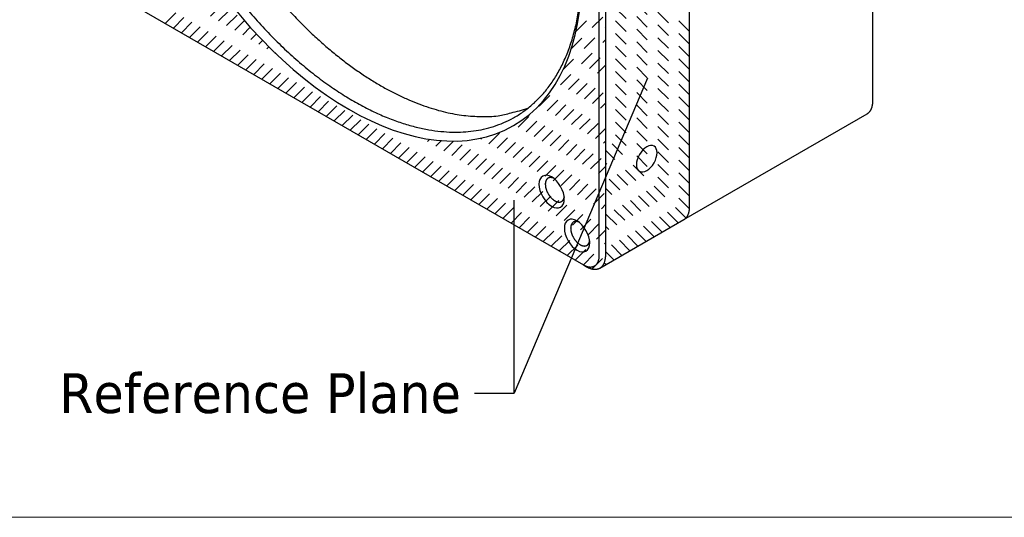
# Model space of a CAD drawing. Header units: millimetres. Extents: x 43 to 2527, y 45 to 1953.
# Tile 2 of 26: x 218 to 317, y 45 to 95. Entities that reach past the tile are written whole.
import ezdxf

# ---------------------------------------------------------------- set-up
doc = ezdxf.new("R2010")
doc.units = ezdxf.units.MM
doc.linetypes.add('HIDDEN', pattern=[4.5, 1.5, -1.5, 1.5])
doc.layers.add('1', color=7, linetype='Continuous')
doc.layers.add('dim', color=3, linetype='Continuous', lineweight=13)
doc.styles.add('VER', font='verdana.ttf', dxfattribs={"width": 0.9})

msp = doc.modelspace()

# ---------------------------------------------------------------- linework, layer by layer
at = {"layer": '1', "color": 2, "linetype": 'Continuous'}
for p, q in [((304.053, 86.485), (304.053, 140.864)), ((285.661, 75.866), (285.661, 130.245)), ((276.592, 70.998), (276.592, 125.377)), ((277.229, 125.377), (277.229, 70.998)), ((227.908, 97.269), (275.001, 70.079)), ((285.102, 74.63), (303.494, 85.249)), ((303.494, 85.249), (303.53, 85.271)), ((271.183, 78.163), (271.184, 78.205)), ((273.081, 76.897), (273.069, 76.832)), ((276.67, 69.762), (285.102, 74.63)), ((285.102, 74.63), (285.139, 74.653)), ((273.729, 73.754), (273.729, 73.796)), ((275.626, 72.488), (275.615, 72.423)), ((277.229, 70.998), (277.227, 70.894)), ((275.001, 70.079), (275.077, 70.038)), ((275.001, 70.079), (275.32, 69.896))]:
    msp.add_line(p, q, dxfattribs=at)
at = {"layer": '1', "color": 4, "linetype": 'HIDDEN'}
for p, q in [((285.661, 93.517), (277.229, 101.95)), ((285.661, 92.245), (277.229, 100.677)), ((233.043, 94.304), (237.634, 98.894)), ((285.661, 90.972), (277.229, 99.404)), ((233.85, 93.838), (238.164, 98.152)), ((285.661, 89.699), (277.229, 98.131)), ((234.657, 93.372), (238.706, 97.421)), ((285.661, 88.426), (277.229, 96.858)), ((235.464, 92.906), (239.258, 96.7)), ((236.271, 92.44), (239.821, 95.99)), ((274.252, 93.511), (277.229, 96.487)), ((237.078, 91.975), (240.395, 95.291)), ((273.781, 91.766), (277.229, 95.214)), ((285.661, 87.153), (277.229, 95.586)), ((237.885, 91.509), (240.979, 94.603)), ((238.692, 91.043), (241.575, 93.926)), ((272.963, 89.675), (277.229, 93.942)), ((285.661, 85.881), (277.229, 94.313)), ((239.499, 90.577), (242.183, 93.261)), ((285.661, 84.608), (277.229, 93.04)), ((240.306, 90.111), (242.802, 92.607)), ((241.113, 89.645), (243.432, 91.965)), ((262.092, 77.532), (277.229, 92.669)), ((241.919, 89.179), (244.075, 91.335)), ((262.899, 77.067), (277.229, 91.396)), ((285.661, 83.335), (277.229, 91.767)), ((242.726, 88.713), (244.73, 90.717)), ((243.533, 88.248), (245.398, 90.113)), ((263.706, 76.601), (277.229, 90.123)), ((285.661, 82.062), (277.229, 90.494)), ((244.34, 87.782), (246.08, 89.521)), ((285.661, 80.789), (277.229, 89.222)), ((245.147, 87.316), (246.775, 88.943)), ((245.954, 86.85), (247.484, 88.38)), ((264.513, 76.135), (277.229, 88.85)), ((246.761, 86.384), (248.208, 87.831)), ((247.568, 85.918), (248.948, 87.298)), ((265.32, 75.669), (277.229, 87.578)), ((285.661, 79.517), (277.229, 87.949)), ((248.375, 85.452), (249.704, 86.781)), ((249.182, 84.986), (250.478, 86.282)), ((266.127, 75.203), (277.229, 86.305)), ((285.661, 78.244), (277.229, 86.676)), ((249.989, 84.521), (251.27, 85.802)), ((250.796, 84.055), (252.083, 85.342)), ((266.934, 74.737), (277.229, 85.032)), ((285.661, 76.971), (277.229, 85.403)), ((251.603, 83.589), (252.917, 84.903)), ((252.409, 83.123), (253.775, 84.489)), ((253.216, 82.657), (254.659, 84.1)), ((285.656, 75.704), (277.229, 84.131)), ((254.023, 82.191), (255.572, 83.74)), ((254.83, 81.725), (256.517, 83.412)), ((255.637, 81.259), (257.5, 83.122)), ((261.286, 77.998), (266.711, 83.424)), ((267.741, 74.271), (277.229, 83.759)), ((256.444, 80.794), (258.527, 82.876)), ((257.251, 80.328), (259.605, 82.682)), ((258.058, 79.862), (260.749, 82.553)), ((258.865, 79.396), (261.976, 82.507)), ((259.672, 78.93), (263.32, 82.578)), ((260.479, 78.464), (264.842, 82.828)), ((268.548, 73.805), (277.229, 82.486)), ((285.301, 74.786), (277.229, 82.858)), ((269.355, 73.34), (277.229, 81.214)), ((284.52, 74.294), (277.229, 81.585)), ((283.713, 73.828), (277.229, 80.312)), ((270.162, 72.874), (277.229, 79.941)), ((270.969, 72.408), (277.229, 78.668)), ((282.906, 73.362), (277.229, 79.039)), ((271.775, 71.942), (277.229, 77.395)), ((282.099, 72.897), (277.229, 77.767)), ((272.582, 71.476), (277.229, 76.122)), ((281.292, 72.431), (277.229, 76.494)), ((280.485, 71.965), (277.229, 75.221)), ((273.389, 71.01), (277.229, 74.85)), ((274.196, 70.544), (277.229, 73.577)), ((279.678, 71.499), (277.229, 73.948)), ((275.003, 70.078), (277.229, 72.304)), ((278.871, 71.033), (277.229, 72.675)), ((278.064, 70.567), (277.229, 71.403)), ((275.869, 69.672), (277.229, 71.031)), ((277.257, 70.101), (277.095, 70.264))]:
    msp.add_line(p, q, dxfattribs=at)
at = {"layer": '1', "color": 3, "linetype": 'Continuous'}
for p, q in [((281.445, 88.824), (268.059, 57.206)), ((268.059, 57.206), (268.059, 76.569)), ((264.059, 57.206), (268.059, 57.206))]:
    msp.add_line(p, q, dxfattribs=at)
at = {"layer": '1', "color": 2, "linetype": 'Continuous'}
for centre, radius, start, end in [((279.17, 127.673), 49.574, 219.40969, 221.90963), ((250.3, 99.449), 24.536, 348.05673, 351.88695), ((281.551, 128.948), 49.141, 222.80136, 224.60921), ((277.364, 126.039), 47.138, 221.89827, 224.47657), ((280.129, 127.653), 47.219, 224.70194, 226.54843), ((253.025, 98.956), 21.769, 343.71243, 347.8437), ((275.369, 123.936), 44.242, 224.34287, 227.02495), ((278.639, 126.098), 45.066, 226.56504, 228.46006), ((277.159, 124.546), 42.923, 228.56432, 230.50589), ((255.323, 98.436), 19.418, 338.87973, 343.28419), ((273.451, 121.844), 41.404, 226.99363, 229.7737), ((275.648, 122.741), 40.569, 230.53112, 232.53263), ((257.444, 97.691), 17.171, 333.90257, 338.64595), ((271.462, 119.327), 38.197, 229.61254, 232.52533), ((274.222, 121.01), 38.328, 232.65031, 234.70687), ((259.079, 97.022), 15.409, 328.43642, 333.46408), ((269.7, 116.977), 35.261, 232.47501, 235.50562), ((272.815, 119.056), 35.92, 234.73876, 236.86661), ((271.548, 117.256), 33.721, 236.99771, 239.18772), ((260.43, 96.245), 13.851, 322.90956, 328.25044), ((270.319, 115.24), 31.359, 239.2299, 241.50409), ((267.975, 114.279), 32.06, 235.31598, 238.50944), ((269.24, 113.408), 29.234, 241.64842, 243.99629), ((268.289, 111.499), 27.102, 244.03412, 246.47134), ((261.401, 95.617), 12.698, 316.95528, 322.52345), ((266.546, 111.879), 29.267, 238.43987, 241.77137), ((265.273, 109.298), 26.391, 241.55791, 245.07233), ((267.524, 109.91), 25.34, 246.6232, 249.12385), ((266.745, 107.961), 23.241, 249.20546, 251.82482), ((262.529, 94.567), 11.159, 304.96856, 310.84904), ((262.12, 94.966), 11.728, 311.08662, 316.88455), ((302.428, 86.371), 1.615, 344.24197, 345.98447), ((302.266, 86.413), 1.782, 345.95055, 347.53241), ((302.315, 86.398), 1.732, 347.66406, 349.33057), ((302.46, 86.37), 1.583, 349.34034, 351.21904), ((302.057, 86.457), 1.996, 350.51624, 351.92262), ((299.403, 86.843), 4.678, 351.81199, 352.35711), ((302.249, 86.413), 1.8, 353.88313, 355.71667), ((302.314, 86.414), 1.736, 355.5158, 358.46287), ((299.297, 86.593), 4.757, 357.28008, 358.6931), ((264.31, 107.157), 24.044, 245.00273, 248.65323), ((266.062, 106.088), 21.249, 251.99921, 254.74575), ((265.763, 104.893), 20.017, 254.67151, 257.45941), ((265.671, 104.682), 19.791, 257.58842, 260.27424), ((265.061, 101.96), 17.005, 260.75126, 263.78663), ((264.63, 98.569), 13.588, 264.04473, 267.75876), ((265.095, 100.474), 15.514, 266.31605, 269.26465), ((264.708, 96.623), 11.703, 274.31365, 278.53085), ((265.046, 94.455), 9.509, 278.45619, 286.4719), ((261.856, 110.299), 25.646, 283.26828, 287.17153), ((262.761, 94.203), 10.728, 299.12398, 305.06952), ((303.038, 86.037), 0.91, 302.71949, 305.43082), ((303.037, 86.037), 0.911, 305.49266, 308.20893), ((303.032, 86.045), 0.92, 308.14885, 310.84685), ((303.022, 86.056), 0.935, 310.884, 313.55345), ((303.012, 86.069), 0.951, 313.47401, 316.10929), ((302.996, 86.084), 0.974, 316.13886, 318.73092), ((302.978, 86.102), 0.999, 318.6281, 321.17102), ((302.954, 86.12), 1.029, 321.18685, 323.67456), ((302.928, 86.142), 1.062, 323.56459, 325.99362), ((302.896, 86.163), 1.101, 326.0024, 328.36759), ((302.862, 86.187), 1.142, 328.25699, 330.55638), ((302.822, 86.21), 1.189, 330.55509, 332.78451), ((302.78, 86.234), 1.237, 332.66996, 334.83227), ((302.732, 86.256), 1.29, 334.82485, 336.91917), ((302.68, 86.281), 1.348, 336.81331, 338.83466), ((302.617, 86.307), 1.416, 338.80939, 340.75044), ((302.567, 86.326), 1.469, 340.67464, 342.5632), ((302.524, 86.34), 1.514, 342.55261, 344.40424), ((263.47, 104.77), 21.515, 248.42283, 252.28355), ((262.867, 102.778), 19.434, 252.18865, 256.21695), ((265.685, 129.792), 44.838, 268.99237, 269.8774), ((262.748, 94.147), 10.68, 287.77732, 293.50105), ((262.806, 94.141), 10.651, 293.22911, 299.0757), ((262.524, 101.096), 17.718, 255.99939, 260.17432), ((262.325, 100.005), 16.61, 260.20616, 264.40543), ((262.187, 97.989), 14.59, 264.17302, 268.67852), ((262.191, 96.663), 13.265, 268.5319, 273.19353), ((262.271, 95.899), 12.498, 273.01916, 277.80898), ((262.451, 94.874), 11.458, 277.61367, 282.82569), ((262.627, 94.456), 11.011, 282.418, 287.88537), ((274.089, 78.302), 2.909, 182.74328, 185.40895), ((272.312, 78.167), 1.129, 175.91894, 178.05677), ((272.341, 78.164), 1.158, 173.78789, 175.87419), ((272.309, 78.165), 1.126, 171.56025, 173.70364), ((272.205, 78.176), 1.022, 168.93727, 171.28897), ((272.131, 78.188), 0.947, 166.29092, 168.81505), ((272.067, 78.2), 0.881, 163.35522, 166.04943), ((272.009, 78.215), 0.822, 160.33278, 163.20168), ((271.947, 78.233), 0.757, 156.95694, 160.04162), ((271.896, 78.253), 0.703, 153.49046, 156.78272), ((271.847, 78.273), 0.65, 149.6595, 153.18543), ((271.808, 78.294), 0.606, 145.72807, 149.4752), ((271.772, 78.314), 0.565, 141.40418, 145.3913), ((271.746, 78.334), 0.532, 137.03691, 141.24478), ((271.722, 78.352), 0.502, 132.28408, 136.72113), ((271.708, 78.366), 0.482, 127.58242, 132.18882), ((271.698, 78.375), 0.469, 122.5876, 127.32893), ((271.692, 78.384), 0.458, 117.63801, 122.52083), ((271.686, 78.393), 0.448, 112.39745, 117.44346), ((271.694, 78.379), 0.464, 107.80435, 112.71205), ((271.706, 78.341), 0.504, 103.22525, 107.78995), ((271.698, 78.358), 0.485, 97.83551, 102.73864), ((271.693, 78.398), 0.445, 92.23224, 97.83668), ((271.719, 78.265), 0.579, 90.24601, 94.36593), ((271.731, 77.405), 1.439, 89.03547, 90.56066), ((271.705, 78.299), 0.547, 79.3455, 84.70529), ((271.709, 78.278), 0.567, 71.9023, 80.17808), ((271.46, 77.193), 1.679, 71.58838, 75.32288), ((272.492, 78.112), 1.302, 183.69515, 188.41497), ((272.793, 78.159), 1.607, 188.52659, 191.21615), ((274.795, 78.703), 3.679, 193.45057, 194.45051), ((273.191, 78.286), 2.022, 194.352, 196.40428), ((272.997, 78.203), 1.812, 195.63001, 198.11645), ((273.287, 78.302), 2.119, 198.23754, 200.39918), ((273.475, 78.381), 2.323, 200.60416, 202.61005), ((273.426, 78.363), 2.27, 202.65646, 204.76947), ((273.434, 78.362), 2.277, 204.65827, 206.81229), ((273.472, 78.383), 2.321, 206.86201, 209.0072), ((273.487, 78.39), 2.337, 208.97274, 211.12481), ((273.461, 78.376), 2.307, 211.15855, 213.35221), ((273.428, 78.35), 2.266, 213.26806, 215.50327), ((273.384, 78.319), 2.212, 215.52217, 217.80294), ((273.326, 78.271), 2.137, 217.71699, 220.05675), ((273.259, 78.214), 2.049, 220.05415, 222.45877), ((273.183, 78.139), 1.942, 222.34225, 224.83093), ((273.107, 78.063), 1.835, 224.80938, 227.37955), ((273.026, 77.969), 1.711, 227.24998, 229.92942), ((272.951, 77.878), 1.593, 229.889, 232.66841), ((272.876, 77.773), 1.464, 232.50507, 235.41982), ((272.812, 77.677), 1.349, 235.37561, 238.40697), ((272.751, 77.57), 1.225, 238.21057, 241.40167), ((272.701, 77.477), 1.12, 241.34419, 244.66601), ((272.658, 77.378), 1.012, 244.45166, 247.94904), ((272.626, 77.296), 0.924, 247.8966, 251.52209), ((272.6, 77.208), 0.832, 251.29887, 255.11178), ((272.582, 77.136), 0.758, 255.05422, 259.00681), ((272.572, 77.072), 0.693, 258.80113, 262.89408), ((272.567, 77.033), 0.654, 262.92702, 267.02749), ((272.565, 76.958), 0.579, 266.82731, 271.21843), ((272.568, 76.904), 0.524, 271.0291, 275.63339), ((272.571, 76.883), 0.504, 275.45614, 280.15407), ((272.579, 76.849), 0.469, 279.9959, 285.09392), ((272.586, 76.833), 0.452, 284.68591, 290.04544), ((272.59, 76.825), 0.443, 289.9754, 295.52154), ((272.59, 76.828), 0.446, 295.30422, 300.92134), ((272.587, 76.832), 0.45, 301.00485, 306.70113), ((272.576, 76.848), 0.47, 306.61845, 312.23908), ((272.557, 76.866), 0.495, 312.49001, 318.01412), ((272.527, 76.892), 0.536, 318.07617, 323.38306), ((272.487, 76.918), 0.583, 323.74477, 328.83645), ((272.431, 76.949), 0.647, 329.01696, 333.81831), ((272.37, 76.973), 0.713, 334.21284, 338.78786), ((272.282, 77.005), 0.806, 338.98857, 343.22114), ((272.145, 77.037), 0.946, 343.75741, 347.532), ((284.341, 75.638), 1.289, 334.82033, 336.91475), ((284.288, 75.663), 1.348, 336.81326, 338.83471), ((284.225, 75.688), 1.416, 338.80934, 340.75049), ((284.175, 75.707), 1.469, 340.6847, 342.57335), ((284.132, 75.721), 1.514, 342.54246, 344.39418), ((284.036, 75.753), 1.615, 344.24193, 345.98451), ((283.875, 75.794), 1.782, 345.95831, 347.54025), ((283.923, 75.779), 1.732, 347.66606, 349.33265), ((284.069, 75.752), 1.583, 349.33051, 351.2093), ((283.665, 75.839), 1.996, 350.5162, 351.92266), ((281.011, 76.224), 4.678, 351.82345, 352.3686), ((283.858, 75.794), 1.799, 353.88227, 355.7159), ((283.922, 75.796), 1.736, 355.51574, 358.46294), ((280.905, 75.975), 4.758, 357.28021, 358.69329), ((274.493, 73.824), 0.757, 156.96158, 160.04625), ((274.442, 73.844), 0.703, 153.50204, 156.7943), ((274.393, 73.864), 0.65, 149.64818, 153.17411), ((274.354, 73.884), 0.606, 145.72808, 149.4752), ((274.318, 73.905), 0.565, 141.40419, 145.39129), ((274.291, 73.925), 0.532, 137.0469, 141.25477), ((274.267, 73.943), 0.502, 132.27478, 136.71182), ((274.254, 73.957), 0.482, 127.59096, 132.19735), ((274.244, 73.966), 0.469, 122.58761, 127.32893), ((274.237, 73.975), 0.458, 117.63139, 122.5142), ((274.231, 73.984), 0.448, 112.40296, 117.44897), ((274.24, 73.969), 0.464, 107.79986, 112.70756), ((274.252, 73.932), 0.504, 103.22869, 107.79338), ((274.244, 73.948), 0.485, 97.83551, 102.73864), ((274.238, 73.989), 0.445, 92.2312, 97.83564), ((274.265, 73.856), 0.579, 90.24651, 94.36643), ((274.277, 72.996), 1.439, 89.03551, 90.56071), ((274.25, 73.89), 0.547, 79.34549, 84.7053), ((274.255, 73.869), 0.567, 71.90077, 80.17657), ((274.005, 72.784), 1.679, 71.58972, 75.32422), ((284.646, 75.419), 0.91, 302.71948, 305.43083), ((284.645, 75.419), 0.911, 305.49264, 308.20895), ((284.64, 75.427), 0.921, 308.14126, 310.83931), ((284.631, 75.437), 0.934, 310.88315, 313.55267), ((284.62, 75.45), 0.952, 313.47404, 316.10939), ((284.604, 75.465), 0.973, 316.1309, 318.72304), ((284.586, 75.483), 0.999, 318.62806, 321.17106), ((284.562, 75.502), 1.029, 321.1868, 323.67461), ((284.537, 75.523), 1.062, 323.56454, 325.99367), ((284.505, 75.544), 1.101, 326.00235, 328.36764), ((284.47, 75.568), 1.142, 328.26662, 330.56612), ((284.43, 75.591), 1.189, 330.54522, 332.77475), ((284.388, 75.615), 1.237, 332.6699, 334.83233), ((274.858, 73.758), 1.13, 175.91958, 178.05742), ((276.635, 73.893), 2.909, 182.73975, 185.40542), ((274.886, 73.755), 1.158, 173.78789, 175.87419), ((274.854, 73.756), 1.125, 171.54654, 173.68992), ((275.038, 73.703), 1.302, 183.69993, 188.41975), ((274.751, 73.767), 1.022, 168.9515, 171.30319), ((274.677, 73.779), 0.947, 166.27885, 168.80298), ((275.339, 73.75), 1.607, 188.51985, 191.20942), ((274.612, 73.791), 0.881, 163.35522, 166.04943), ((277.341, 74.293), 3.679, 193.45057, 194.45051), ((274.554, 73.806), 0.821, 160.32886, 163.19775), ((275.737, 73.877), 2.022, 194.35887, 196.41114), ((275.543, 73.794), 1.812, 195.62811, 198.11455), ((275.832, 73.893), 2.118, 198.23359, 200.39523), ((276.021, 73.972), 2.323, 200.61005, 202.61595), ((275.972, 73.953), 2.27, 202.65082, 204.76383), ((275.98, 73.953), 2.277, 204.65827, 206.81229), ((276.018, 73.974), 2.321, 206.86725, 209.01244), ((276.032, 73.981), 2.337, 208.97274, 211.12481), ((276.006, 73.966), 2.307, 211.15361, 213.34728), ((275.974, 73.942), 2.267, 213.27287, 215.50808), ((275.929, 73.91), 2.212, 215.52217, 217.80294), ((275.872, 73.861), 2.137, 217.71239, 220.05215), ((275.804, 73.805), 2.049, 220.05866, 222.46328), ((275.729, 73.73), 1.942, 222.34225, 224.83093), ((275.653, 73.654), 1.835, 224.80938, 227.37955), ((275.572, 73.56), 1.711, 227.24572, 229.92515), ((275.497, 73.469), 1.593, 229.89317, 232.67258), ((275.422, 73.364), 1.464, 232.50508, 235.41981), ((275.357, 73.268), 1.348, 235.37166, 238.40302), ((275.073, 72.483), 0.536, 318.07617, 323.38306), ((275.032, 72.508), 0.583, 323.75305, 328.84473), ((274.977, 72.54), 0.647, 329.01696, 333.81831), ((274.915, 72.565), 0.713, 334.20453, 338.77955), ((274.827, 72.595), 0.806, 338.98857, 343.22114), ((274.691, 72.627), 0.946, 343.75741, 347.532), ((275.296, 73.161), 1.225, 238.21437, 241.40547), ((275.247, 73.068), 1.12, 241.34419, 244.66601), ((275.204, 72.968), 1.012, 244.45166, 247.94904), ((275.172, 72.887), 0.924, 247.8966, 251.52209), ((275.146, 72.799), 0.832, 251.29619, 255.10909), ((275.127, 72.727), 0.758, 255.05644, 259.00902), ((275.117, 72.663), 0.693, 258.80113, 262.89408), ((275.112, 72.624), 0.654, 262.92702, 267.02749), ((275.11, 72.549), 0.579, 266.82731, 271.21843), ((275.113, 72.495), 0.524, 271.0291, 275.63339), ((275.117, 72.474), 0.504, 275.45614, 280.15407), ((275.124, 72.44), 0.469, 279.9959, 285.09392), ((275.132, 72.424), 0.452, 284.68591, 290.04544), ((275.135, 72.416), 0.443, 289.98005, 295.52619), ((275.136, 72.419), 0.446, 295.30422, 300.92134), ((275.133, 72.423), 0.45, 301.00485, 306.70113), ((275.122, 72.439), 0.47, 306.61845, 312.23908), ((275.103, 72.457), 0.495, 312.48234, 318.00645), ((275.681, 70.695), 0.855, 320.98115, 325.98418), ((275.597, 70.755), 0.957, 325.83569, 330.35204), ((275.587, 70.756), 0.966, 330.56786, 335.19699), ((275.621, 70.743), 0.931, 335.05102, 340.06678), ((275.376, 70.872), 1.205, 338.24232, 341.93771), ((274.016, 71.332), 2.641, 341.61359, 343.16191), ((275.381, 70.846), 1.196, 346.47888, 350.95751), ((275.328, 70.87), 1.252, 350.28205, 357.00108), ((273.038, 71.159), 3.558, 354.27504, 357.40394), ((275.865, 70.794), 1.339, 330.68497, 334.66084), ((275.743, 70.841), 1.469, 335.04442, 338.73718), ((275.618, 70.884), 1.602, 338.94116, 342.38834), ((275.475, 70.918), 1.748, 342.71892, 345.93216), ((275.307, 70.954), 1.92, 346.11623, 349.08795), ((275.087, 70.983), 2.142, 349.432, 352.13368), ((274.981, 70.992), 2.248, 352.27145, 354.87176), ((274.964, 70.99), 2.264, 354.96959, 357.5711), ((275.951, 71.71), 1.887, 242.42761, 245.02916), ((275.942, 71.699), 1.873, 245.12846, 247.7288), ((275.904, 71.619), 1.785, 247.86859, 250.57031), ((275.834, 71.448), 1.6, 250.9165, 253.88825), ((277.285, 73.686), 4.269, 242.59464, 245.72355), ((275.79, 71.312), 1.457, 254.06167, 257.27494), ((275.755, 71.194), 1.335, 257.61374, 261.06096), ((276.211, 71.132), 1.502, 242.9995, 249.71859), ((275.734, 71.086), 1.224, 261.26125, 264.95405), ((275.717, 70.978), 1.116, 265.34688, 269.32278), ((276.204, 71.064), 1.435, 249.04225, 253.52094), ((275.712, 70.888), 1.025, 269.52197, 273.77364), ((275.711, 70.807), 0.945, 274.17766, 278.70996), ((276.518, 72.773), 3.169, 256.84464, 258.39298), ((275.718, 70.743), 0.881, 278.88128, 283.67266), ((276.18, 71.084), 1.446, 258.0591, 261.75454), ((275.725, 70.691), 0.828, 284.03332, 289.06355), ((276.168, 70.752), 1.117, 259.92987, 264.9457), ((275.736, 70.655), 0.791, 289.15475, 294.38167), ((275.744, 70.631), 0.765, 294.63867, 300.01443), ((276.174, 70.795), 1.159, 264.81007, 269.43928), ((275.749, 70.623), 0.756, 299.95036, 305.38884), ((276.17, 70.784), 1.149, 269.64429, 274.16073), ((275.744, 70.628), 0.763, 305.50285, 310.91609), ((275.737, 70.639), 0.776, 310.78811, 316.16432), ((276.181, 70.661), 1.025, 274.01677, 279.01989), ((275.723, 70.652), 0.795, 316.15079, 321.46684), ((276.201, 70.592), 0.954, 278.53305, 283.8492), ((276.207, 70.569), 0.931, 283.83173, 289.20804), ((276.213, 70.556), 0.916, 289.08811, 294.50143), ((276.215, 70.548), 0.908, 294.60639, 300.04494), ((276.211, 70.557), 0.918, 299.98257, 305.35838), ((276.19, 70.58), 0.949, 305.61907, 310.84603), ((276.159, 70.613), 0.994, 310.94281, 315.97307), ((276.109, 70.652), 1.057, 316.32943, 321.12083), ((276.047, 70.698), 1.134, 321.29517, 325.82747), ((275.962, 70.745), 1.23, 326.21855, 330.4702)]:
    msp.add_arc(centre, radius, start, end, dxfattribs=at)
for centre, major_axis in [((251.455, 112.701), (16.538, -28.644)), ((281.365, 80.735), (-0.731, -1.267)), ((271.819, 77.428), (0.9, -1.559)), ((274.365, 73.019), (0.9, -1.559))]:
    msp.add_ellipse(centre, major_axis=major_axis, ratio=0.57735, start_param=0, end_param=6.283185, dxfattribs=at)
at = {"layer": 'dim', "color": 7}
msp.add_line((478.019, 44.74), (43.019, 44.74), dxfattribs=at)

# ---------------------------------------------------------------- texts
at = {"layer": '1', "color": 3, "linetype": 'Continuous', "style": 'VER', "width": 0.9}
msp.add_text('Reference Plane', height=4, dxfattribs=at).set_placement((222.4, 55.206))

doc.saveas('drawing.dxf')
